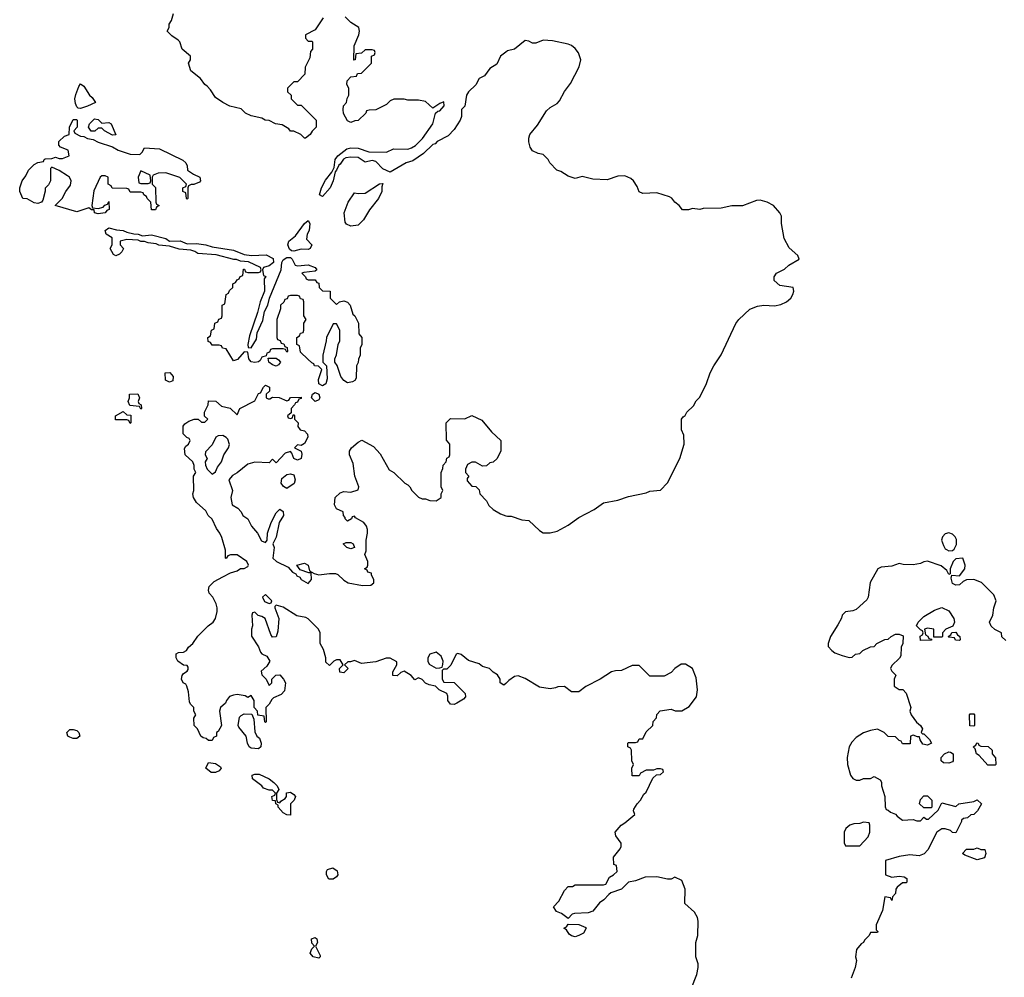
# Model space of a CAD drawing. Header units: inches. Extents: x 2348423 to 2474978, y 460702 to 613625.
# Tile 87 of 113: x 2457269 to 2462802, y 561235 to 566615. Entities that reach past the tile are written whole.
import ezdxf

# ---------------------------------------------------------------- set-up
doc = ezdxf.new("R2010")
doc.units = ezdxf.units.IN
doc.header["$MEASUREMENT"] = 0
doc.layers.add('C4556', color=7, linetype='Continuous')
doc.layers.add('C4566', color=7, linetype='Continuous')

msp = doc.modelspace()

# ---------------------------------------------------------------- linework, layer by layer
at = {"layer": 'C4556', "color": 5, "elevation": 40}
for points in [[(2458974.4, 566625.6), (2458930, 566558), (2458874, 566530), (2458874, 566510), (2458890, 566494), (2458910, 566494), (2458914, 566490), (2458914, 566450), (2458903.6, 566436.4), (2458899.6, 566400.4), (2458872.7, 566347.3), (2458871.6, 566308.4), (2458830, 566266), (2458810, 566266), (2458774, 566230), (2458774, 566210), (2458794, 566190), (2458794, 566170), (2458830, 566134), (2458850, 566134), (2458934, 566050), (2458934, 566010), (2458911.6, 565988.4), (2458902, 565970), (2458874, 565950), (2458869.2, 565949.2), (2458848.9, 565968.9), (2458810, 565988.7), (2458790, 565989.2), (2458781.2, 566001.2), (2458744.7, 566024.7), (2458706, 566030), (2458670, 566048.7), (2458648, 566050), (2458630, 566062), (2458570, 566075.3), (2458538, 566090), (2458514, 566114), (2458450, 566129.2), (2458410, 566149), (2458370, 566178), (2458340.4, 566220.4), (2458322, 566242), (2458308.7, 566250), (2458284.7, 566284.7), (2458230, 566328), (2458218, 566370), (2458228, 566390), (2458228, 566410), (2458182, 566450), (2458168.7, 566490), (2458160.2, 566500.2), (2458124, 566524), (2458098, 566550), (2458108, 566570), (2458108.7, 566590), (2458122, 566610), (2458133.2, 566650)], [(2460000, 566431.6), (2459970.8, 566410), (2459950, 566365.2), (2459910, 566340.7), (2459879.9, 566300.1), (2459850, 566284), (2459831.9, 566248.1), (2459790, 566209.3), (2459779.5, 566190), (2459770.7, 566129.3), (2459752, 566110), (2459751.3, 566070), (2459744.7, 566050), (2459710, 565998), (2459676.9, 565963.1), (2459614, 565930), (2459603.6, 565916.4), (2459590, 565914), (2459537.6, 565862.4), (2459478.3, 565821.7), (2459441, 565810), (2459350, 565758), (2459310, 565777.2), (2459270, 565818.7), (2459250, 565824.2), (2459210, 565815.1), (2459170, 565839.7), (2459130, 565842), (2459101.5, 565838.5), (2459088.6, 565831.4), (2459070, 565802.7), (2459062, 565798), (2459050, 565768.7), (2459040.7, 565759.3), (2459030.4, 565709.6), (2459012.7, 565670), (2458970, 565620.9), (2458954, 565630), (2458964.7, 565670), (2458986.9, 565713.1), (2459022.5, 565757.5), (2459036.4, 565783.6), (2459042.4, 565830), (2459057, 565850), (2459107, 565890), (2459130, 565894.6), (2459170, 565893.4), (2459230, 565873.1), (2459329.6, 565870.3), (2459370, 565888.7), (2459450, 565887.7), (2459470, 565894), (2459492.9, 565907.1), (2459532.9, 565947.1), (2459589.5, 566030), (2459606, 566090), (2459619, 566101), (2459630, 566103), (2459653.6, 566130), (2459652.7, 566152.7), (2459630, 566144), (2459590, 566118), (2459550, 566155.3), (2459510, 566162), (2459450, 566162), (2459430, 566168.7), (2459371.6, 566168.4), (2459350, 566158), (2459330, 566138), (2459270, 566108), (2459232.7, 566107.3), (2459218, 566102), (2459214, 566090), (2459170, 566048), (2459152.7, 566047.3), (2459130, 566038), (2459110, 566046), (2459088.4, 566088.4), (2459086, 566110), (2459088.4, 566131.6), (2459106, 566150), (2459108.4, 566171.6), (2459118, 566190), (2459118, 566230), (2459108, 566250), (2459108.4, 566271.6), (2459130, 566294), (2459162, 566298), (2459167.3, 566312.7), (2459190, 566314), (2459246, 566370), (2459246, 566410), (2459262, 566418), (2459266, 566430), (2459262, 566442), (2459250, 566446), (2459210, 566446), (2459190, 566426), (2459158, 566422), (2459154, 566390), (2459147.3, 566387.3), (2459148.4, 566468.4), (2459174, 566530), (2459179, 566550), (2459175.3, 566570), (2459130, 566598), (2459098, 566630)], [(2460000, 562885.3), (2459990, 562875.3), (2459968, 562890), (2459968, 562910), (2459954.6, 562934.6), (2459930, 562948.7), (2459909.3, 562969.3), (2459870, 562981.2), (2459850, 562995.3), (2459790, 563015.3), (2459750, 563048), (2459730, 563054), (2459722, 563050), (2459691, 562989), (2459670, 562966), (2459650, 562966), (2459642, 562958), (2459642, 562910), (2459652.7, 562892.7), (2459711.1, 562891.1), (2459772, 562830), (2459774, 562810), (2459763.6, 562796.4), (2459725.4, 562774.6), (2459710, 562768), (2459690, 562768.7), (2459675.3, 562790), (2459674.6, 562814.6), (2459668.4, 562828.4), (2459626, 562850), (2459606, 562870), (2459570, 562878), (2459550, 562888), (2459530, 562908), (2459510, 562918), (2459490, 562906), (2459468, 562930), (2459430, 562955.3), (2459410, 562948), (2459390, 562928), (2459366, 562930), (2459366, 562950), (2459388, 562990), (2459387.3, 563007.3), (2459350, 563028), (2459327.3, 563027.3), (2459270, 563008), (2459190, 562998), (2459150, 563015.3), (2459127.3, 563007.3), (2459112.7, 563007.3), (2459094, 562990), (2459114, 562970), (2459090, 562946), (2459068.4, 562948.4), (2459066, 562970), (2459086, 562990), (2459070, 563018), (2459050, 563018), (2459034, 563010), (2459010, 562986), (2458990, 563006), (2458988.7, 563030), (2458976.4, 563076.4), (2458958, 563110), (2458958, 563170), (2458948, 563190), (2458890, 563248.7), (2458876.5, 563256.5), (2458825.6, 563265.6), (2458750, 563314), (2458710, 563326), (2458702, 563318), (2458702, 563310), (2458724.7, 563250), (2458719.8, 563180.2), (2458710, 563148), (2458690, 563146), (2458680.2, 563160.2), (2458648, 563250), (2458630, 563262), (2458608, 563268), (2458590, 563286), (2458578, 563282), (2458574, 563270), (2458578, 563210), (2458571.3, 563190), (2458571.6, 563151.6), (2458610.9, 563090.9), (2458622, 563062), (2458630, 563052), (2458658, 563038), (2458674, 563010), (2458656.9, 562983.1), (2458626, 562954), (2458630, 562934), (2458654, 562910), (2458670, 562874), (2458686, 562890), (2458686, 562910), (2458707.3, 562932.7), (2458730, 562934), (2458752, 562910), (2458762, 562890), (2458756, 562844), (2458737.3, 562822.7), (2458696, 562804), (2458685.4, 562794.6), (2458670.9, 562769.1), (2458652, 562750), (2458654, 562670), (2458650, 562666), (2458646, 562670), (2458642, 562702), (2458607.3, 562707.3), (2458606, 562730), (2458586, 562750), (2458586, 562790), (2458570, 562818), (2458550, 562806), (2458535.3, 562815.3), (2458490, 562822.9), (2458470, 562820.7), (2458448.4, 562811.6), (2458431, 562790), (2458426, 562774), (2458398, 562750), (2458391.3, 562730), (2458402, 562650), (2458383.6, 562616.4), (2458374, 562610), (2458374, 562590), (2458358, 562582), (2458350, 562566), (2458330, 562566), (2458316.4, 562576.4), (2458300.4, 562580.4), (2458286, 562590), (2458268, 562630), (2458248.7, 562650), (2458248, 562690), (2458258, 562710), (2458248, 562730), (2458248, 562750), (2458228, 562770), (2458223.1, 562783.1), (2458218, 562838), (2458208.7, 562870), (2458202, 562882), (2458188, 562890), (2458178, 562910), (2458182, 562930), (2458190, 562942), (2458210, 562954), (2458216.4, 562963.6), (2458216.4, 562976.4), (2458210, 562986), (2458190, 562988), (2458158, 563010), (2458148, 563030), (2458148.4, 563051.6), (2458160.4, 563059.6), (2458190, 563062), (2458206, 563070), (2458218, 563090), (2458242, 563110), (2458270, 563152), (2458328.7, 563210), (2458355.3, 563230), (2458369, 563250), (2458379, 563290), (2458379, 563310), (2458372.9, 563332.9), (2458354, 563370), (2458333.6, 563393.6), (2458329.2, 563410), (2458334, 563430), (2458362.5, 563457.5), (2458410, 563484.7), (2458453.6, 563506.4), (2458490, 563518), (2458509, 563531), (2458530, 563532), (2458550, 563542), (2458554, 563550), (2458546, 563570), (2458490, 563608), (2458452.7, 563607.3), (2458438, 563602), (2458430, 563588), (2458426, 563590), (2458426, 563634), (2458405.6, 563705.6), (2458394, 563730), (2458375.5, 563755.5), (2458350, 563808), (2458328, 563830), (2458314.6, 563854.6), (2458262, 563902), (2458246, 563930), (2458242, 563950), (2458248, 563970), (2458246, 564050), (2458258, 564070), (2458248.7, 564088.7), (2458248.7, 564110), (2458242, 564130), (2458199, 564170), (2458195.3, 564204.7), (2458202, 564218), (2458218, 564230), (2458226, 564250), (2458222, 564262), (2458207.3, 564267.3), (2458188, 564288), (2458188.4, 564331.6), (2458196.4, 564343.6), (2458220.2, 564359.8), (2458250, 564371.3), (2458271.3, 564371.3), (2458290, 564354), (2458310, 564354), (2458326, 564370), (2458308, 564388), (2458308, 564410), (2458328, 564450), (2458330, 564474), (2458371.6, 564471.6), (2458403.6, 564443.6), (2458451.6, 564431.6), (2458490, 564394), (2458506, 564430), (2458590, 564474), (2458610, 564514), (2458622, 564518), (2458638, 564550), (2458650, 564562), (2458672, 564550), (2458672, 564528), (2458654, 564510), (2458654, 564490), (2458665.4, 564485.4), (2458674.6, 564485.4), (2458690, 564494), (2458727.3, 564492.7), (2458770, 564474), (2458782, 564478), (2458790, 564492), (2458850, 564494), (2458850, 564486), (2458838, 564482), (2458830, 564466), (2458818, 564462), (2458814, 564450), (2458794, 564430), (2458794, 564406), (2458774, 564390), (2458778, 564378), (2458790, 564374), (2458802, 564378), (2458806, 564394), (2458810, 564394), (2458814, 564390), (2458814, 564370), (2458834, 564350), (2458832, 564330), (2458844.7, 564310), (2458870, 564304.7), (2458886.4, 564286.4), (2458887.3, 564270), (2458870, 564233.2), (2458850, 564222), (2458830, 564226), (2458814, 564210), (2458850.9, 564190.9), (2458854.4, 564174.4), (2458850.4, 564149.6), (2458830, 564139.3), (2458810, 564149), (2458798.6, 564178.6), (2458790, 564188.7), (2458760.7, 564179.3), (2458710, 564126), (2458690, 564146), (2458670, 564126), (2458590, 564128), (2458550, 564118), (2458490.9, 564069.1), (2458465.4, 564054.6), (2458444.7, 564030), (2458464.7, 563970), (2458456, 563930), (2458462, 563890), (2458494, 563870), (2458514, 563850), (2458522, 563830), (2458551.1, 563811.1), (2458572, 563770), (2458606, 563730), (2458627.5, 563687.5), (2458650, 563678), (2458659, 563690), (2458660.9, 563730), (2458682, 563790), (2458710, 563844.7), (2458730, 563864.7), (2458750, 563852), (2458750.4, 563829.6), (2458726, 563790), (2458710, 563708), (2458691.3, 563670), (2458698.8, 563650), (2458692, 563590), (2458711.1, 563571.1), (2458778, 563538), (2458802, 563510), (2458821, 563501), (2458826.8, 563490), (2458842.5, 563482.5), (2458851, 563470), (2458890, 563447.7), (2458909, 563470), (2458907.3, 563507.3), (2458892.7, 563507.3), (2458844, 563524), (2458826, 563550), (2458870, 563561), (2458890.6, 563550.6), (2458898, 563518), (2458923.6, 563503.6), (2458950, 563496), (2459010, 563504), (2459042.8, 563502.8), (2459057.3, 563497.3), (2459090, 563466), (2459114, 563450), (2459195.3, 563435.3), (2459242, 563438), (2459258, 563450), (2459258, 563470), (2459246, 563494), (2459246, 563506), (2459226, 563510), (2459222, 563522), (2459206, 563530), (2459222, 563538), (2459226, 563550), (2459226, 563570), (2459208.7, 563610), (2459215.3, 563630), (2459215.3, 563690), (2459224, 563730), (2459224, 563750), (2459217.2, 563770), (2459202, 563790), (2459155.3, 563815.3), (2459150, 563826), (2459138, 563822), (2459134, 563810), (2459110, 563798), (2459098, 563810), (2459098, 563818), (2459088, 563830), (2459086, 563850), (2459050, 563866), (2459038, 563890), (2459042, 563930), (2459070, 563956), (2459090, 563964.7), (2459130, 563961), (2459170, 563974), (2459175.3, 563990), (2459152.7, 564050), (2459142, 564122), (2459122, 564170), (2459122, 564190), (2459134, 564210), (2459170, 564242), (2459191.6, 564251.6), (2459256.9, 564216.9), (2459295.3, 564175.3), (2459345.4, 564085.4), (2459371.1, 564071.1), (2459434, 564010), (2459450, 564002), (2459462, 563990), (2459472, 563970), (2459510, 563932), (2459530, 563922), (2459550, 563922), (2459572.7, 563912.7), (2459610, 563912), (2459638, 563930), (2459638, 563950), (2459646, 563970), (2459638, 563990), (2459638, 564070), (2459647.3, 564092.7), (2459648.4, 564111.6), (2459666, 564130), (2459668.4, 564151.6), (2459682, 564158), (2459686, 564170), (2459686, 564230), (2459667.3, 564252.7), (2459666, 564350), (2459690, 564374), (2459770, 564372), (2459810, 564391.3), (2459865.4, 564365.4), (2459919.8, 564299.8), (2459972, 564250), (2459972.7, 564192.7), (2459951.1, 564148.9), (2459930, 564128), (2459910, 564126), (2459891.6, 564108.4), (2459870, 564106), (2459830, 564128), (2459810, 564128), (2459784.7, 564115.3), (2459774, 564090), (2459774, 564070), (2459792, 564050), (2459783.6, 564036.4), (2459783.6, 564023.6), (2459810, 563994), (2459831.6, 563991.6), (2459850, 563974), (2459854, 563950), (2459891.1, 563911.1), (2459905.4, 563885.4), (2459930, 563862), (2459970, 563838), (2460000, 563828)]]:
    msp.add_lwpolyline(points, dxfattribs=at)
for points in [[(2457610, 566115.3), (2457598, 566118), (2457590, 566126), (2457583.1, 566143.1), (2457579, 566170), (2457584.7, 566195.3), (2457600.4, 566239.6), (2457610, 566254), (2457630, 566242), (2457662, 566190), (2457676.9, 566176.9), (2457694, 566150), (2457650, 566129)], [(2457943.1, 565856.9), (2457958, 565870), (2457970, 565894), (2458054, 565890), (2458185.4, 565825.4), (2458202, 565810), (2458210, 565794), (2458212, 565770), (2458246.4, 565746.4), (2458282, 565730), (2458284.7, 565710), (2458278.8, 565701.2), (2458248, 565688), (2458232, 565688), (2458218, 565682), (2458214, 565670), (2458214, 565610), (2458210, 565606), (2458206, 565610), (2458202, 565642), (2458186, 565650), (2458186, 565670), (2458202, 565678), (2458206, 565690), (2458168.9, 565728.9), (2458090, 565754), (2458047.1, 565752.9), (2458018, 565742), (2458014, 565730), (2458014, 565690), (2458031.6, 565671.6), (2458034, 565590), (2458038, 565578), (2458052, 565570), (2458038, 565562), (2458032.7, 565547.3), (2458010, 565546), (2458006, 565590), (2457986, 565610), (2457982, 565622), (2457966, 565630), (2457962, 565642), (2457950, 565646), (2457890, 565646), (2457882, 565662), (2457870, 565666), (2457788.4, 565668.4), (2457782, 565682), (2457766, 565690), (2457766, 565730), (2457750, 565738), (2457730, 565738), (2457722, 565730), (2457686, 565654), (2457674, 565570), (2457678, 565558), (2457710, 565554), (2457738, 565562), (2457747.3, 565572.7), (2457762, 565578), (2457770, 565594), (2457771.6, 565548.4), (2457758, 565542), (2457750, 565528.7), (2457710, 565524), (2457690, 565529.2), (2457687.3, 565547.3), (2457672.7, 565547.3), (2457658, 565558), (2457590, 565536), (2457468.7, 565570), (2457508, 565610), (2457528.7, 565650), (2457554.8, 565685.2), (2457559, 565710), (2457549.2, 565729.2), (2457538, 565738), (2457490, 565768), (2457450, 565786), (2457442, 565778), (2457442, 565710), (2457430, 565686), (2457412, 565668), (2457412, 565652), (2457398.8, 565601.2), (2457392, 565590), (2457370, 565582.7), (2457350, 565586), (2457310, 565608.7), (2457286, 565610), (2457268.9, 565648.9), (2457269, 565670), (2457282, 565710), (2457303.1, 565736.9), (2457318, 565770), (2457350, 565802), (2457370, 565812), (2457402, 565818), (2457406, 565830), (2457412.7, 565832.7), (2457450, 565834), (2457470, 565842), (2457490, 565834), (2457510, 565834), (2457546, 565850), (2457542, 565882), (2457498, 565898), (2457488, 565910), (2457488, 565930), (2457520.2, 565959.8), (2457546, 565970), (2457548, 566010), (2457570, 566054), (2457590, 566054), (2457592, 566050), (2457592, 566010), (2457574, 565990), (2457578, 565978), (2457610, 565961), (2457630, 565958), (2457650, 565946.8), (2457682, 565942), (2457710, 565926.8), (2457790, 565900.7), (2457822, 565882), (2457890, 565859.1)], [(2457730, 566034), (2457770, 566038), (2457782, 566030), (2457810, 565968), (2457790, 565966), (2457746, 565990), (2457730, 566006), (2457710, 566006), (2457691.6, 565988.4), (2457670, 565988), (2457655.3, 566010), (2457662, 566030), (2457690, 566058), (2457710, 566054)], [(2457950, 565766), (2457934, 565730), (2457938, 565698), (2457950, 565694), (2457990, 565694), (2458002, 565698), (2458006, 565710), (2458002, 565742)], [(2459130, 565454), (2459106, 565466), (2459097.2, 565477.2), (2459092.7, 565530), (2459114, 565590), (2459150, 565642), (2459170, 565638), (2459210, 565641), (2459290, 565692), (2459310, 565694), (2459303.6, 565676.4), (2459304.7, 565650), (2459286, 565610), (2459234.4, 565545.6), (2459201, 565490), (2459170, 565461.2)], [(2458890, 565324), (2458850, 565326), (2458810, 565315.1), (2458796.5, 565316.5), (2458785.4, 565325.4), (2458776, 565350), (2458782, 565370), (2458819.4, 565400.6), (2458870, 565470.6), (2458890, 565486), (2458899.1, 565470), (2458896.3, 565430), (2458884.9, 565410), (2458881, 565381), (2458911.3, 565350), (2458902, 565330)], [(2457959.6, 565399.6), (2458010, 565406), (2458090, 565384.7), (2458110, 565371), (2458170, 565373), (2458210, 565356), (2458263.2, 565356.8), (2458314, 565350), (2458350, 565338.8), (2458470, 565320.7), (2458530, 565296), (2458570.7, 565290.7), (2458653.5, 565293.5), (2458692.7, 565272.7), (2458694.8, 565250), (2458670, 565232.7), (2458638, 565222), (2458634, 565210), (2458638, 565178), (2458651.3, 565171.3), (2458642, 565158), (2458644.7, 565090), (2458621, 565030), (2458606, 564970), (2458560.7, 564839.3), (2458551.3, 564790), (2458552.7, 564772.7), (2458570, 564771.3), (2458600.2, 564819.8), (2458603.7, 564856.3), (2458634.5, 564925.5), (2458644.5, 564975.5), (2458663.7, 565010), (2458673.2, 565050), (2458738.4, 565210), (2458742, 565250), (2458750, 565266), (2458770, 565278), (2458790, 565278), (2458799.1, 565270), (2458816, 565236), (2458830, 565231), (2458890, 565238), (2458930, 565222), (2458938, 565210), (2458930, 565202), (2458864.7, 565195.3), (2458854, 565190), (2458874, 565170), (2458878, 565158), (2458890, 565154), (2458930, 565154), (2458938, 565138), (2458950, 565134), (2458952, 565110), (2458970, 565092), (2459014, 565090), (2459014, 565050), (2459050, 565014), (2459066, 565030), (2459090, 565034.8), (2459110, 565026.8), (2459126.8, 565010), (2459141, 564961), (2459151.3, 564950), (2459172, 564910), (2459174, 564850), (2459192, 564830), (2459192, 564790), (2459182, 564770), (2459182, 564730), (2459172.7, 564707.3), (2459171.6, 564688.4), (2459162, 564670), (2459159.6, 564600.4), (2459152.7, 564587.3), (2459139.6, 564580.4), (2459110, 564575.3), (2459090, 564588), (2459074, 564610), (2459052.3, 564672.3), (2459039, 564690), (2459039, 564710), (2459049.1, 564730.9), (2459059, 564790), (2459068.7, 564810), (2459068, 564870), (2459050, 564906), (2459030, 564906), (2458992, 564830), (2458991.3, 564810), (2458972, 564730), (2458972, 564690), (2458992, 564670), (2458997.5, 564597.5), (2458990, 564569.2), (2458970, 564557.2), (2458949.6, 564569.6), (2458947.2, 564592.8), (2458966, 564650), (2458947.3, 564667.3), (2458926, 564670), (2458922, 564682), (2458910, 564686), (2458887.3, 564707.3), (2458847.3, 564747.3), (2458842, 564782), (2458826, 564790), (2458826, 564830), (2458842, 564838), (2458847.3, 564852.7), (2458862, 564858), (2458866, 564870), (2458866, 564910), (2458878, 564930), (2458866, 564950), (2458866, 565030), (2458862, 565042), (2458847.3, 565047.3), (2458842, 565062), (2458830, 565066), (2458790, 565066), (2458778, 565062), (2458772.7, 565047.3), (2458758, 565042), (2458752.7, 565027.3), (2458734, 565010), (2458734, 564990), (2458714, 564930), (2458714, 564830), (2458718, 564818), (2458732.7, 564812.7), (2458738, 564798), (2458752.7, 564792.7), (2458758, 564778), (2458772.7, 564772.7), (2458774, 564750), (2458770, 564746), (2458762, 564762), (2458750, 564766), (2458690, 564766), (2458678, 564762), (2458672.7, 564747.3), (2458658, 564742), (2458654, 564726), (2458630, 564718), (2458619.9, 564700.1), (2458610, 564693.2), (2458590, 564688.7), (2458570, 564693.2), (2458561.6, 564701.6), (2458556, 564710), (2458550, 564746), (2458530, 564748.7), (2458493.7, 564706.3), (2458470, 564698), (2458430, 564766), (2458408.4, 564768.4), (2458402, 564782), (2458390, 564786), (2458350, 564786), (2458342, 564802), (2458327.3, 564807.3), (2458326, 564830), (2458342, 564838), (2458346, 564870), (2458362, 564878), (2458366, 564910), (2458382, 564918), (2458387.3, 564932.7), (2458402, 564938), (2458406, 564950), (2458406, 565010), (2458422, 565018), (2458428.4, 565071.6), (2458442, 565078), (2458447.3, 565092.7), (2458466, 565110), (2458466, 565130), (2458482, 565138), (2458490, 565154), (2458502, 565158), (2458507.3, 565172.7), (2458522, 565178), (2458527.3, 565212.7), (2458532.7, 565212.7), (2458538, 565198), (2458550, 565194), (2458610, 565194), (2458622, 565198), (2458626, 565210), (2458622, 565222), (2458554.6, 565254.6), (2458510, 565258), (2458487.3, 565267.3), (2458472.7, 565267.3), (2458373.6, 565293.6), (2458270, 565302), (2458252.9, 565312.9), (2458230, 565319), (2458164.7, 565324.7), (2458110, 565342), (2458050, 565348.7), (2458036, 565356), (2457990, 565361.2), (2457970, 565368.7), (2457950, 565368), (2457935.3, 565375.3), (2457870, 565379), (2457834, 565370), (2457834, 565350), (2457852, 565330), (2457842, 565310), (2457830, 565298), (2457810, 565288), (2457796.4, 565296.4), (2457778, 565330), (2457788, 565350), (2457788, 565390), (2457755.3, 565410), (2457749.1, 565430.9), (2457770, 565444.7), (2457813.2, 565433.2), (2457850.5, 565430.5), (2457870, 565421), (2457910, 565410.8), (2457934, 565410)], [(2458710, 564668.7), (2458690, 564675.3), (2458668, 564690), (2458666, 564714), (2458710, 564714), (2458723.6, 564703.6), (2458734, 564690), (2458723.6, 564676.4)], [(2458110, 564578), (2458088.9, 564588.9), (2458086, 564630), (2458112, 564632), (2458132, 564610), (2458130, 564586)], [(2458930, 564469), (2458908.7, 564490), (2458914, 564510), (2458930, 564520.7), (2458950.7, 564510.7), (2458956.3, 564490), (2458950, 564479)], [(2457950, 564426), (2457942, 564442), (2457887.3, 564447.3), (2457878, 564470), (2457886, 564490), (2457886, 564510), (2457932.7, 564512.7), (2457942, 564490), (2457934, 564470), (2457938, 564458), (2457951.6, 564451.6), (2457954, 564430)], [(2457890, 564346), (2457882, 564362), (2457870, 564366), (2457807.3, 564367.3), (2457808, 564390), (2457850, 564414), (2457870, 564394), (2457892.7, 564392.7), (2457894, 564350)], [(2458410, 564278), (2458383.6, 564276.4), (2458371.6, 564268.4), (2458350, 564226), (2458312.7, 564187.3), (2458312, 564170), (2458322, 564150), (2458312, 564130), (2458312.7, 564112.7), (2458322, 564090), (2458350, 564062), (2458370, 564074), (2458380.2, 564099.8), (2458402, 564130), (2458415.3, 564170), (2458442, 564210), (2458447.3, 564227.3), (2458438, 564258), (2458430, 564268)], [(2458770, 563981.2), (2458752.1, 563992.1), (2458739, 564010), (2458742.7, 564037.3), (2458770, 564059.1), (2458790, 564062.8), (2458810, 564058), (2458817.1, 564030), (2458810.3, 564009.7)], [(2459130, 563642), (2459108, 563650), (2459086, 563670), (2459103.1, 563676.9), (2459130, 563678), (2459142, 563670), (2459150, 563648.7)], [(2458650, 563386), (2458634, 563370), (2458645.4, 563345.4), (2458670, 563334), (2458682, 563338), (2458686, 563350)], [(2459610, 563062), (2459574, 563050), (2459562, 563030), (2459562, 563010), (2459570, 562994), (2459610, 562972), (2459630, 562974), (2459642, 562978), (2459647.3, 562992.7), (2459648, 563010), (2459638, 563038)], [(2458610, 562519), (2458570, 562522.7), (2458559, 562530), (2458548.7, 562550), (2458541.2, 562590), (2458500.1, 562640.1), (2458497, 562650), (2458504.7, 562695.3), (2458514, 562706), (2458530, 562714), (2458572.7, 562712.7), (2458585.4, 562685.4), (2458590, 562614), (2458602, 562590), (2458617.3, 562577.3), (2458626, 562550), (2458624.7, 562530)], [(2457570, 562576.2), (2457550, 562582.9), (2457539.3, 562590), (2457533.2, 562610), (2457550, 562626.8), (2457570, 562627.3), (2457590, 562620.7), (2457600.7, 562610), (2457607.3, 562590), (2457590, 562577)], [(2458370, 562385.1), (2458345.4, 562385.4), (2458314, 562410), (2458330, 562442), (2458370, 562436), (2458397.3, 562417.3), (2458401, 562410), (2458390, 562395.3)], [(2458730, 562214), (2458736.4, 562223.6), (2458760.4, 562239.6), (2458768, 562250), (2458768.4, 562271.6), (2458790, 562274), (2458810, 562261), (2458818.8, 562250), (2458811.3, 562230), (2458791, 562210), (2458790, 562146), (2458770, 562148), (2458750, 562158), (2458722, 562190), (2458722, 562202), (2458708, 562210), (2458706, 562226), (2458690, 562228), (2458686, 562250), (2458702, 562258), (2458706, 562270), (2458690, 562286), (2458670, 562286), (2458638, 562298), (2458628.7, 562310), (2458577.2, 562350), (2458575.3, 562370), (2458590, 562376.3), (2458615.2, 562375.2), (2458670, 562350.5), (2458697.3, 562330), (2458716, 562310), (2458724.7, 562290), (2458712, 562270), (2458712.7, 562232.7), (2458718, 562218)], [(2459030, 561785.2), (2459006, 561786), (2458993.2, 561810), (2458993.2, 561830), (2458999, 561841), (2459029.4, 561850.6), (2459052.3, 561832.3), (2459056.3, 561810), (2459050, 561799)], [(2458950, 561342), (2458918, 561350), (2458902, 561370), (2458910, 561394), (2458926, 561410), (2458910, 561426), (2458909, 561450), (2458930, 561458), (2458938, 561450), (2458942, 561430), (2458932, 561410), (2458956.9, 561356.9), (2458958, 561350)]]:
    msp.add_lwpolyline(points, close=True, dxfattribs=at)
at = {"layer": 'C4566', "color": 5, "elevation": 40}
for points in [[(2460000, 563828), (2460010, 563824.7), (2460030, 563824.7), (2460090, 563804.7), (2460130, 563802), (2460190, 563744.7), (2460210, 563731.3), (2460250, 563731.3), (2460290, 563741), (2460350, 563774.8), (2460410, 563818.8), (2460497.5, 563862.5), (2460550, 563901), (2460630, 563914.8), (2460690, 563936), (2460790, 563956), (2460810, 563966), (2460870, 563971.3), (2460910, 564012), (2460979, 564150), (2461002, 564230), (2461000.4, 564280.4), (2460988, 564310), (2460988, 564370), (2460996.4, 564383.6), (2461008.4, 564391.6), (2461018, 564410), (2461054.6, 564445.4), (2461070, 564474), (2461090, 564494), (2461128.9, 564571.1), (2461149.3, 564630.7), (2461169.3, 564670.7), (2461210, 564731.3), (2461292.7, 564907.3), (2461309.3, 564930.7), (2461372.5, 564987.5), (2461415.5, 565004.5), (2461450, 565010.8), (2461510, 565007.3), (2461545.6, 565014.4), (2461578, 565030), (2461602, 565050), (2461614, 565070), (2461619, 565090), (2461615.3, 565110), (2461540.9, 565120.9), (2461508.7, 565150), (2461509.2, 565170), (2461522, 565190), (2461567.3, 565212.7), (2461590, 565236), (2461648.7, 565270), (2461642, 565290), (2461592.1, 565332.1), (2461565.1, 565385.1), (2461549.4, 565469.4), (2461549.2, 565510), (2461541.2, 565530), (2461505.2, 565570), (2461470, 565589.3), (2461430, 565600.9), (2461410, 565599.3), (2461330, 565568.7), (2461270, 565568), (2461210, 565555.3), (2461110, 565554), (2461090, 565549), (2461050, 565554), (2461027.3, 565547.3), (2460992.7, 565547.3), (2460975.3, 565570), (2460949.5, 565589.5), (2460932.9, 565612.9), (2460920.2, 565620.2), (2460850, 565642), (2460770, 565638), (2460750, 565648), (2460738, 565678), (2460718, 565710), (2460703.1, 565723.1), (2460670, 565738), (2460630, 565735.3), (2460570, 565715.3), (2460490, 565718), (2460430, 565734), (2460390, 565722), (2460350, 565735.3), (2460310, 565762), (2460288, 565770), (2460248, 565810), (2460238, 565830), (2460210, 565858), (2460183.1, 565863.1), (2460150, 565878), (2460138, 565898), (2460129.1, 565929.1), (2460129, 565950), (2460135.3, 565970), (2460178, 566022), (2460230, 566102), (2460250, 566122), (2460290, 566144.7), (2460301.5, 566158.5), (2460329.5, 566210.5), (2460363.2, 566256.8), (2460413.2, 566350), (2460421.2, 566390), (2460409.4, 566429.4), (2460390, 566453.2), (2460369.4, 566469.4), (2460350, 566477.2), (2460263.5, 566496.5), (2460210, 566499), (2460170, 566482), (2460150, 566482), (2460130, 566494), (2460110, 566497.2), (2460050, 566448.7), (2460010, 566439), (2460000, 566431.6)], [(2462810, 563126), (2462788.4, 563148.4), (2462786, 563170), (2462748.4, 563188.4), (2462727.3, 563207.3), (2462718, 563230), (2462738, 563270), (2462742, 563310), (2462755.3, 563350), (2462743.1, 563383.1), (2462673.6, 563453.6), (2462630, 563468.7), (2462590, 563468), (2462570, 563458), (2462550, 563439), (2462530, 563438), (2462510, 563448), (2462503.1, 563476.9), (2462506, 563494), (2462550, 563491), (2462579, 563530), (2462581.2, 563550), (2462569, 563589), (2462530, 563585.2), (2462514.8, 563570), (2462497.3, 563530), (2462498, 563502), (2462490, 563498), (2462479.3, 563519.3), (2462446.6, 563546.6), (2462370, 563572.7), (2462350, 563569.2), (2462330, 563559.3), (2462290, 563552.7), (2462233.2, 563553.2), (2462210, 563559), (2462170, 563544), (2462110, 563539), (2462090.9, 563529.1), (2462047.7, 563452.3), (2462037.3, 563370), (2462030, 563355.3), (2461970, 563302), (2461950, 563294), (2461910, 563288.7), (2461891.3, 563270), (2461886.8, 563253.2), (2461865.4, 563214.6), (2461824.7, 563150), (2461812, 563110), (2461812.7, 563092.7), (2461832, 563070), (2461850, 563058), (2461890, 563042), (2461930, 563032), (2461947.3, 563032.7), (2461966, 563050), (2461990, 563054), (2462006, 563070), (2462050, 563092), (2462070, 563094), (2462086, 563110), (2462130, 563132), (2462150, 563134), (2462166, 563150), (2462190, 563162), (2462210, 563162), (2462232.7, 563152.7), (2462232, 563110), (2462222, 563090), (2462219.6, 563040.4), (2462212.7, 563027.3), (2462170, 562986), (2462162, 562970), (2462170, 562954), (2462191.3, 562931.3), (2462182, 562910), (2462182, 562870), (2462210, 562851.3), (2462230.9, 562850.9), (2462250.9, 562830.9), (2462276, 562750), (2462271.3, 562730), (2462278, 562710), (2462307.7, 562667.7), (2462331, 562650), (2462342, 562630), (2462334, 562610), (2462342, 562602), (2462350, 562602), (2462382, 562570), (2462392, 562550), (2462370, 562538), (2462344, 562544), (2462328, 562568), (2462326, 562586), (2462314, 562586), (2462290, 562595.3), (2462274, 562590), (2462272.7, 562547.3), (2462230, 562546), (2462222, 562562), (2462210, 562566), (2462190, 562586), (2462148.4, 562588.4), (2462126, 562610), (2462090, 562628), (2462050, 562622), (2462010.9, 562609.1), (2461970, 562582), (2461944.5, 562555.5), (2461930.7, 562529.3), (2461918.8, 562470), (2461921, 562430), (2461938, 562370), (2461950, 562352), (2461970, 562342), (2461990, 562342), (2462010, 562352), (2462050, 562352), (2462070, 562362), (2462103.6, 562343.6), (2462111, 562331), (2462111.3, 562310), (2462131.3, 562250), (2462132.7, 562192.7), (2462138, 562178), (2462150, 562174), (2462162, 562162), (2462190, 562152), (2462199.6, 562139.6), (2462230, 562118), (2462290, 562122), (2462310, 562114), (2462330, 562114), (2462350, 562134), (2462363.6, 562123.6), (2462376.4, 562123.6), (2462430, 562174), (2462450, 562214), (2462530, 562194), (2462546, 562210), (2462630, 562222), (2462650, 562232), (2462674, 562210), (2462652, 562170), (2462631.1, 562148.9), (2462612.7, 562147.3), (2462594, 562130), (2462572.7, 562127.3), (2462562, 562118), (2462562, 562110), (2462530, 562046), (2462510, 562048), (2462499, 562059), (2462470, 562069), (2462450, 562068.7), (2462422, 562050), (2462372, 561950), (2462350.9, 561929.1), (2462323.6, 561916.4), (2462270, 561922), (2462210, 561914), (2462134, 561890), (2462134, 561810), (2462170, 561798), (2462210, 561802), (2462239.6, 561799.6), (2462254, 561790), (2462254, 561770), (2462250, 561766), (2462230, 561766), (2462199.6, 561740.4), (2462192, 561730), (2462190, 561706), (2462172.7, 561687.3), (2462170, 561666), (2462162, 561682), (2462130, 561686), (2462118, 561610), (2462082, 561530), (2462082, 561502), (2462091.3, 561491.3), (2462090, 561486), (2462050, 561486), (2462042, 561470), (2462016, 561444), (2462010.6, 561429.4), (2461998, 561422), (2461972, 561390), (2461966, 561350), (2461970.8, 561330), (2461964, 561290), (2461940.7, 561230)], [(2461042, 561170), (2461074, 561250), (2461082, 561290), (2461082, 561310), (2461068.7, 561350), (2461068.7, 561430), (2461079, 561470), (2461082, 561550), (2461078, 561570), (2461060.4, 561600.4), (2461006, 561650), (2461008.7, 561730), (2460990, 561778), (2460950, 561798), (2460930, 561786), (2460910, 561786), (2460850, 561799), (2460783.5, 561796.5), (2460730, 561776), (2460690.7, 561769.3), (2460650, 561729.3), (2460591.1, 561708.9), (2460579.6, 561700.4), (2460552, 561670), (2460527.1, 561652.9), (2460490, 561606), (2460463.6, 561596.4), (2460386.4, 561593.6), (2460374, 561590), (2460350, 561566), (2460313.6, 561593.6), (2460284.7, 561604.7), (2460269, 561630), (2460298, 561662), (2460330, 561722), (2460350, 561744.7), (2460374.6, 561745.4), (2460390, 561754), (2460550, 561754), (2460562, 561758), (2460583.1, 561796.9), (2460606, 561810), (2460626, 561830), (2460622, 561862), (2460608.4, 561868.4), (2460606, 561910), (2460643.1, 561956.9), (2460648.7, 561970), (2460648.4, 561988.4), (2460618, 562030), (2460615.3, 562050), (2460648, 562090), (2460670, 562102), (2460726, 562150), (2460718, 562170), (2460720.4, 562179.6), (2460738, 562210), (2460758, 562230), (2460776.4, 562263.6), (2460790, 562274), (2460827.3, 562352.7), (2460847.3, 562372.7), (2460870, 562374), (2460886, 562390), (2460882, 562402), (2460870, 562406), (2460850, 562406), (2460830, 562398), (2460790, 562398), (2460758, 562382), (2460750, 562366), (2460710, 562366), (2460708, 562410), (2460718, 562430), (2460708, 562450), (2460706, 562510), (2460702, 562522), (2460686, 562530), (2460686, 562550), (2460690, 562554), (2460730, 562554), (2460742, 562558), (2460750, 562574), (2460770, 562574), (2460790, 562614), (2460826, 562650), (2460828.4, 562671.6), (2460847.3, 562692.7), (2460848.4, 562711.6), (2460867.3, 562732.7), (2460930, 562742), (2460951.6, 562731.6), (2460990, 562731.3), (2461030, 562756), (2461072.3, 562810), (2461078, 562850), (2461070, 562918), (2461049.3, 562969.3), (2461010, 562994), (2460986.4, 562993.6), (2460950.9, 562969.1), (2460930, 562948), (2460890, 562926), (2460810, 562926), (2460750, 562986), (2460710, 562986), (2460650, 562958), (2460616.4, 562956.4), (2460594, 562950), (2460530.9, 562909.1), (2460450, 562868), (2460410, 562838), (2460370, 562838), (2460330, 562868), (2460292.7, 562867.3), (2460279.6, 562860.4), (2460250, 562855.3), (2460190, 562864), (2460110, 562913.2), (2460070, 562929), (2460050, 562924), (2460017.3, 562902.7), (2460000, 562885.3)]]:
    msp.add_lwpolyline(points, dxfattribs=at)
for points in [[(2462490, 563730.9), (2462470, 563726.3), (2462453.7, 563710), (2462448.9, 563690), (2462460.4, 563660.4), (2462470, 563642), (2462477.3, 563637.3), (2462490, 563630.5), (2462510, 563633), (2462519.1, 563640.9), (2462532.9, 563667.1), (2462533.6, 563693.6), (2462526, 563710), (2462510, 563723.5)], [(2462406, 563146), (2462406, 563190), (2462370, 563195.3), (2462354, 563190), (2462358, 563158), (2462372, 563152), (2462378, 563138), (2462394, 563134), (2462390, 563128.7), (2462330, 563126), (2462328.4, 563151.6), (2462342, 563158), (2462346, 563170), (2462342, 563182), (2462330, 563186), (2462308.4, 563208.4), (2462318, 563230), (2462350, 563262), (2462410, 563298), (2462450, 563312), (2462490, 563294), (2462518, 563250), (2462522, 563230), (2462512.7, 563207.3), (2462474, 563190), (2462454, 563170), (2462454, 563150), (2462450, 563146)], [(2462550, 563126), (2462528.4, 563128.4), (2462522, 563142), (2462490, 563146), (2462486, 563150), (2462502, 563158), (2462507.3, 563172.7), (2462530, 563174), (2462538, 563158), (2462552, 563150), (2462554, 563130)], [(2462630, 562646), (2462608.4, 562648.4), (2462606, 562710), (2462610, 562714), (2462630, 562714), (2462634, 562710), (2462634, 562650)], [(2462710, 562426), (2462660.4, 562480.4), (2462646, 562490), (2462638, 562518), (2462626, 562530), (2462642, 562538), (2462647.3, 562552.7), (2462654, 562550), (2462658, 562538), (2462670, 562534), (2462711.6, 562531.6), (2462734, 562510), (2462734, 562490), (2462752.7, 562467.3), (2462754, 562430), (2462750, 562426)], [(2462490, 562438), (2462460.4, 562440.4), (2462446, 562450), (2462446, 562470), (2462466, 562490), (2462490, 562502), (2462499.6, 562499.6), (2462514, 562490), (2462514, 562450), (2462510, 562446)], [(2462350, 562186), (2462326, 562210), (2462330, 562234), (2462350, 562254), (2462370, 562254), (2462394, 562230), (2462394, 562190), (2462390, 562186)], [(2462010, 562106), (2461990, 562098), (2461956.4, 562096.4), (2461934, 562090), (2461912, 562070), (2461902, 562050), (2461902, 561990), (2461910, 561974), (2461990, 561974), (2462036.4, 562023.6), (2462046, 562050), (2462046, 562090), (2462042, 562102)], [(2462670, 561952), (2462692.7, 561952.7), (2462698, 561930), (2462690, 561906), (2462650, 561895.3), (2462580.4, 561920.4), (2462566, 561930), (2462590, 561954), (2462630, 561954), (2462650, 561962)], [(2460390, 561462), (2460370, 561468), (2460356.4, 561476.4), (2460342, 561502), (2460326, 561510), (2460342, 561518), (2460350, 561534), (2460411.1, 561531.1), (2460450, 561514), (2460452, 561510), (2460436.9, 561483.1), (2460410, 561468.7)]]:
    msp.add_lwpolyline(points, close=True, dxfattribs=at)

doc.saveas('drawing.dxf')
